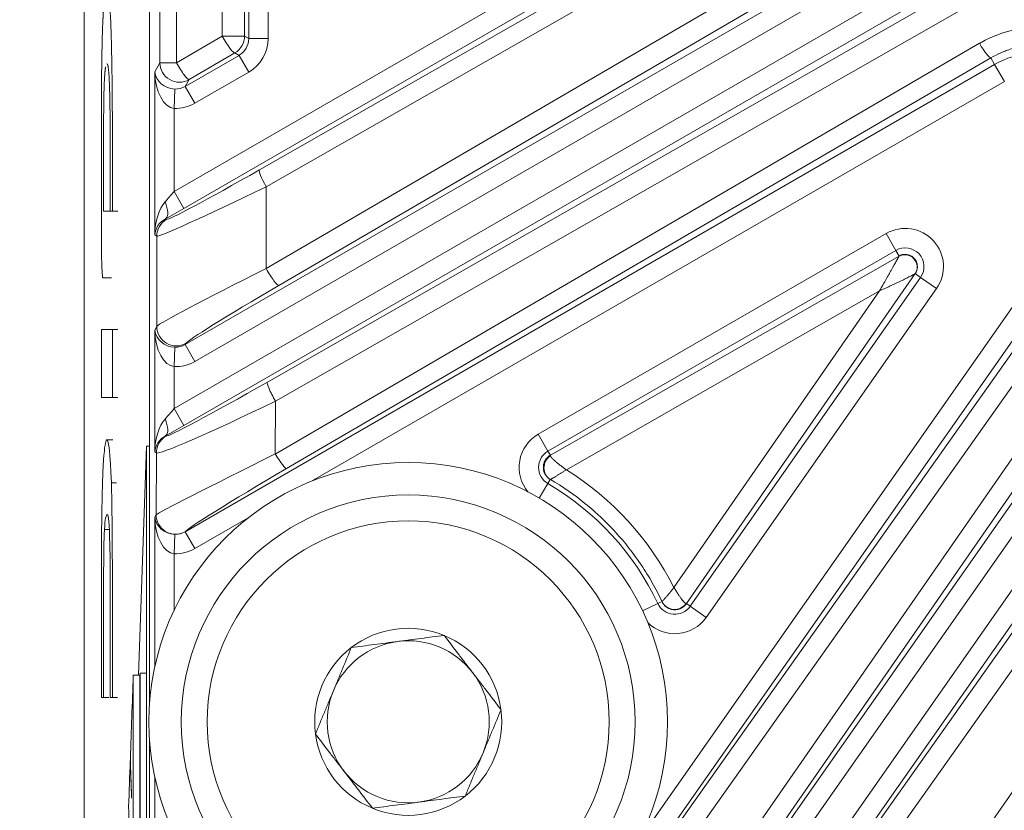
# Model space of a CAD drawing. Header units: millimetres. Extents: x 4 to 836, y 3 to 589.
# Tile 74 of 94: x 662 to 677, y 308 to 320. Entities that reach past the tile are written whole.
import ezdxf

# ---------------------------------------------------------------- set-up
doc = ezdxf.new("R2010")
doc.units = ezdxf.units.MM
doc.layers.add('1', color=7, linetype='Continuous', true_color=0xffffff)
doc.styles.add('ideas_simplex', font='simplex.shx')
doc.dimstyles.get("Standard").update_dxf_attribs({"dimtxt": 0.18, "dimasz": 0.18, "dimexe": 0.18, "dimexo": 0.0625, "dimgap": 0.09, "dimtad": 0, "dimtih": 1, "dimtoh": 1, "dimdec": 4, "dimzin": 0, "dimdsep": 46, "dimtxsty": 'Standard', "dimcen": 0.09, "dimadec": 0, "dimazin": 0, "dimtfac": 1, "dimtdec": 4, "dimtofl": 0, "dimtmove": 0, "dimatfit": 3, "dimfxl": 1, "dimtolj": 1, "dimtzin": 0, "dimarcsym": 0})

# ---------------------------------------------------------------- blocks, each defined once
blk = doc.blocks.new('_U4')
at = {"layer": '1', "color": 152, "lineweight": 13}
for p, q in [((662.77827, 368.0743), (638.042198, 368.0743)), ((697.266686, 287.698936), (638.042198, 287.698936))]:
    blk.add_line(p, q, dxfattribs=at)
at = {"layer": '1', "color": 27, "lineweight": 13}
blk.add_line((640.042198, 368.0743), (640.042198, 287.698936), dxfattribs=at)
at = {"layer": '1', "color": 87, "lineweight": 25}
for p, q in [((638.542198, 336.474118), (632.917198, 336.474118)), ((632.917198, 336.474118), (632.917198, 334.974118)), ((638.542198, 334.974118), (638.542198, 336.474118)), ((632.917198, 320.799118), (632.917198, 319.299118)), ((638.542198, 319.299118), (638.542198, 320.799118)), ((632.917198, 319.299118), (638.542198, 319.299118))]:
    blk.add_line(p, q, dxfattribs=at)
at = {"layer": '1', "color": 27, "lineweight": 18}
for points in [[(640.042198, 368.0743), (640.571179, 365.074302), (639.513217, 365.074298)], [(640.042198, 287.698936), (639.513217, 290.698934), (640.571179, 290.698938)]]:
    blk.add_solid(points, dxfattribs=at)
at = {"layer": '1', "color": 87, "linetype": 'Continuous', "lineweight": 25, "char_height": 3, "attachment_point": 7, "rotation": 90, "line_spacing_factor": 1.204819, "style": 'ideas_simplex'}
for s, insert in [('\\W1.1559;3.164', (638.388698, 320.746618)), ('\\W1.1919;80,4', (631.076198, 322.231618))]:
    blk.add_mtext(s, dxfattribs=dict(at, insert=insert))

msp = doc.modelspace()

# ---------------------------------------------------------------- linework, layer by layer
at = {"layer": '1', "color": 252, "linetype": 'Continuous', "lineweight": 18}
msp.add_line((662.527, 285.689), (662.527, 365.323), dxfattribs=at)
at = {"layer": '1', "color": 27, "linetype": 'Continuous', "lineweight": 18}
for p, q in [((663.537, 360.802), (663.537, 309.346)), ((669.719, 313.188), (675.098, 316.261)), ((675.346, 315.989), (671.819, 310.897)), ((663.537, 308.804), (663.537, 299.572))]:
    msp.add_line(p, q, dxfattribs=at)
at = {"layer": '1', "color": 27, "linetype": 'Continuous', "lineweight": 13}
for p, q in [((663.698, 319.242), (663.698, 350.907)), ((663.951, 350.907), (663.951, 319.242)), ((665.067, 319.617), (665.067, 350.532)), ((665.367, 350.532), (665.367, 319.617)), ((664.656, 319.654), (664.656, 350.495)), ((665.003, 350.495), (665.003, 319.654)), ((663.917, 317.255), (673.588, 322.838)), ((673.738, 322.579), (664.067, 316.995)), ((665.232, 317.589), (673.854, 322.512)), ((673.957, 322.252), (665.335, 317.33)), ((665.335, 316.066), (674.815, 321.6)), ((675.012, 321.341), (665.532, 315.807)), ((664.087, 314.894), (675.072, 321.236)), ((675.222, 320.977), (664.237, 314.634)), ((663.917, 313.906), (675.983, 320.872)), ((676.132, 320.613), (664.067, 313.647)), ((665.355, 314.315), (676.193, 320.507)), ((676.319, 320.212), (665.48, 314.02)), ((663.951, 319.242), (664.656, 319.654)), ((664.656, 319.654), (665.003, 319.654)), ((665.003, 319.654), (665.067, 319.617)), ((665.367, 319.617), (665.067, 319.617)), ((665.477, 313.206), (676.336, 319.543)), ((664.853, 319.394), (664.148, 318.982)), ((664.917, 319.357), (664.853, 319.394)), ((663.617, 319.102), (663.698, 319.242)), ((663.698, 319.242), (663.951, 319.242)), ((664.087, 318.878), (664.917, 319.357)), ((664.087, 312.007), (676.571, 319.215)), ((665.067, 319.097), (664.917, 319.357)), ((676.511, 319.318), (665.651, 312.981)), ((676.511, 319.318), (676.571, 319.215)), ((676.721, 318.955), (676.571, 319.215)), ((663.617, 316.586), (663.617, 319.102)), ((665.067, 319.097), (664.237, 318.618)), ((664.148, 318.982), (664.087, 318.878)), ((676.721, 318.955), (666.034, 312.785)), ((663.917, 318.538), (663.927, 318.837)), ((664.237, 318.618), (664.087, 318.878)), ((663.917, 318.538), (663.917, 317.255)), ((670.003, 303.272), (680.23, 318.036)), ((680.5, 317.899), (670.273, 303.135)), ((669.047, 301.324), (680.602, 317.827)), ((680.848, 317.655), (669.292, 301.152)), ((671.094, 307.263), (678.187, 317.394)), ((664.067, 316.995), (663.917, 317.255)), ((665.335, 317.33), (665.335, 316.066)), ((678.433, 317.222), (667.542, 301.668)), ((668.782, 303.385), (678.528, 317.156)), ((678.749, 316.949), (669.003, 303.178)), ((670.348, 301.84), (680.92, 316.938)), ((663.785, 316.835), (663.799, 316.827)), ((681.166, 316.766), (670.594, 301.668)), ((671.889, 303.45), (681.264, 316.697)), ((663.649, 316.567), (663.617, 316.586)), ((663.649, 315.174), (663.649, 316.567)), ((669.532, 313.511), (674.897, 316.608)), ((674.897, 316.608), (675.047, 316.348)), ((675.047, 316.348), (669.682, 313.251)), ((681.509, 316.473), (672.134, 303.226)), ((675.098, 316.261), (675.047, 316.348)), ((671.876, 310.857), (675.429, 315.931)), ((675.346, 315.989), (675.429, 315.931)), ((675.675, 315.759), (675.429, 315.931)), ((674.796, 315.722), (669.967, 312.964)), ((671.626, 311.147), (674.796, 315.722)), ((675.675, 315.759), (672.122, 310.685)), ((673.543, 303.226), (682.109, 315.592)), ((663.617, 315.119), (663.649, 315.174)), ((663.617, 313.237), (663.617, 315.119)), ((663.917, 314.554), (663.927, 314.853)), ((664.099, 314.914), (664.087, 314.894)), ((664.237, 314.634), (664.087, 314.894)), ((663.917, 314.554), (663.917, 313.906)), ((664.067, 313.647), (663.917, 313.906)), ((665.48, 314.02), (665.477, 313.206)), ((663.785, 313.487), (663.792, 313.483)), ((669.682, 313.251), (669.532, 313.511)), ((663.642, 313.223), (663.617, 313.237)), ((663.638, 312.267), (663.642, 313.223)), ((669.719, 313.188), (669.682, 313.251)), ((669.681, 312.75), (669.549, 312.526)), ((669.681, 312.75), (669.718, 312.813)), ((663.617, 312.232), (663.638, 312.267)), ((663.617, 309.917), (663.617, 312.232)), ((665.06, 312.223), (664.237, 311.748)), ((663.917, 311.667), (663.927, 311.967)), ((664.087, 312.008), (664.087, 312.007)), ((664.237, 311.748), (664.087, 312.007)), ((663.917, 311.667), (663.917, 310.796)), ((671.377, 310.899), (671.142, 310.788)), ((671.441, 310.929), (671.377, 310.899)), ((671.876, 310.857), (671.819, 310.897)), ((672.122, 310.685), (671.876, 310.857)), ((663.617, 301.882), (663.617, 308.231))]:
    msp.add_line(p, q, dxfattribs=at)
at = {"layer": '1', "color": 7, "linetype": 'Continuous', "lineweight": 18}
for p, q in [((662.945, 316.951), (662.864, 316.951)), ((662.945, 316.951), (663.047, 316.951)), ((662.847, 315.924), (662.949, 315.924)), ((662.971, 313.426), (662.87, 313.426)), ((662.948, 312.763), (663.029, 312.763)), ((662.842, 312.043), (662.923, 312.043)), ((663.386, 309.659), (663.391, 309.825)), ((663.491, 309.825), (663.391, 309.825)), ((663.391, 309.825), (663.391, 304.451)), ((663.491, 309.825), (663.491, 304.451)), ((662.794, 309.449), (662.875, 309.449)), ((662.942, 309.449), (663.043, 309.449))]:
    msp.add_line(p, q, dxfattribs=at)
at = {"layer": '1', "color": 7, "linetype": 'Continuous', "lineweight": 13}
msp.add_line((662.964, 314.079), (663.046, 314.079), dxfattribs=at)
at = {"layer": '1', "color": 18, "linetype": 'Continuous', "lineweight": 18}
for p, q in [((663.369, 309.792), (663.492, 313.325)), ((663.492, 313.325), (663.537, 313.325)), ((663.492, 313.325), (663.492, 298.508))]:
    msp.add_line(p, q, dxfattribs=at)
at = {"layer": '1', "color": 163, "linetype": 'Continuous', "lineweight": 18}
for p, q in [((663.386, 309.792), (663.286, 309.792)), ((663.242, 308.474), (663.24, 308.474))]:
    msp.add_line(p, q, dxfattribs=at)
at = {"layer": '1', "color": 9, "linetype": 'Continuous', "lineweight": 18}
for radius in [4, 3.5]:
    msp.add_circle((667.527, 309.074), radius, dxfattribs=at)
at = {"layer": '1', "color": 9, "linetype": 'Continuous', "lineweight": 13}
msp.add_circle((667.527, 309.074), 3.1, dxfattribs=at)
at = {"layer": '1', "color": 27, "linetype": 'Continuous', "lineweight": 13}
for centre, radius, start, end in [((677.256, 318.028), 1.37, 69.7995, 120), ((675.192, 316.097), 0.59, 325, 120), ((675.192, 316.097), 0.29, 325, 120), ((669.827, 313), 0.59, 120, 219.8727), ((669.827, 313), 0.29, 120, 239.6371), ((667.527, 309.074), 4.26, 25.3629, 59.6371), ((671.639, 311.023), 0.29, 205.3629, 325), ((671.639, 311.023), 0.59, 225.1273, 325)]:
    msp.add_arc(centre, radius, start, end, dxfattribs=at)
at = {"layer": '1', "color": 9, "linetype": 'Continuous', "lineweight": 18}
for radius, start, end in [(1.443, 67.4773, 127.4773), (1.443, 7.4773, 67.4773), (1.25, 97.4773, 157.4773), (1.25, 37.4773, 97.4773), (1.443, 127.4773, 187.4773), (1.25, 337.4773, 37.4773), (1.25, 157.4773, 217.4773), (1.443, 307.4773, 7.4773), (1.443, 187.4773, 247.4773), (1.25, 277.4773, 337.4773), (1.25, 217.4773, 277.4773), (1.443, 247.4773, 307.4773)]:
    msp.add_arc((667.527, 309.074), radius, start, end, dxfattribs=at)
at = {"layer": '1', "color": 27, "linetype": 'Continuous', "lineweight": 13}
for centre, major_axis, ratio, start_param, end_param in [((677.236, 318), (-1.033, -1.456), 0.999987, 3.407511, 4.286928), ((664.703, 319.654), (-0.151, 0.259), 0.135523, 1.491851, 3.106361), ((664.703, 319.654), (0.15, 0.26), 0.999188, 4.189142, 5.235636), ((664.767, 319.617), (-0.26, 0.15), 0.997569, 2.618346, 3.66484), ((664.767, 319.617), (0.52, -0.3), 0.999188, 5.759938, 6.806432), ((676.361, 319.578), (0.151, -0.259), 0.129939, 4.771201, 6.24798), ((663.998, 319.242), (0.26, -0.15), 0.99757, 3.666246, 5.758532), ((663.998, 319.242), (-0.151, 0.259), 0.135523, 1.491851, 3.106361), ((663.917, 319.102), (-0.015, 0.565), 0.530559, 1.557107, 3.092997), ((663.917, 319.102), (-0.293, 0.074), 0.867936, 0.284324, 1.820213), ((663.938, 319.139), (-0.151, -0.262), 0.992751, 0.489746, 1.046143), ((663.938, 319.139), (-0.301, -0.521), 0.99757, 0.489746, 1.046143), ((665.498, 317.81), (-1.7, -0.983), 0.030233, 0.017432, 1.396242), ((665.382, 317.33), (0.149, -0.261), 0.136261, 3.176828, 4.634745), ((665.648, 317.551), (-2, -0.982), 0.027617, 0.021342, 1.400152), ((663.917, 317.279), (-0.3, -0.347), 0.034508, 1.041465, 1.53086), ((663.917, 316.586), (-0.014, -0.588), 0.509647, 3.678154, 4.724648), ((663.635, 317.095), (-0.146, 0.262), 0.422034, 3.180098, 4.481958), ((664.067, 317.019), (-0.6, -0.347), 0.030233, 1.063926, 1.553322), ((663.917, 316.586), (-0.267, -0.15), 0.922186, 4.69104, 5.737534), ((663.949, 316.567), (0.15, 0.26), 0.999188, 1.047549, 2.094043), ((665.648, 316.152), (-2, -0.982), 0.027617, 4.855904, 6.234714), ((665.382, 316.066), (0.151, -0.259), 0.135523, 4.633444, 6.247954), ((665.798, 315.892), (-1.7, -0.983), 0.030233, 4.851994, 6.230804), ((663.917, 315.119), (-0.015, 0.565), 0.530559, 1.557107, 3.092997), ((663.917, 315.119), (-0.293, 0.074), 0.867936, 0.284324, 1.820213), ((663.949, 315.174), (-0.26, 0.15), 0.99757, 0.524653, 2.61694), ((663.938, 315.155), (-0.151, -0.262), 0.992751, 0.489746, 1.046143), ((663.938, 315.155), (-0.301, -0.521), 0.99757, 0.489746, 1.046143), ((665.495, 314.464), (-1.704, -0.98), 0.030298, 0.017552, 1.471171), ((665.505, 314.055), (-0.149, 0.26), 0.129405, 0.035203, 1.630792), ((665.644, 314.204), (-2.004, -0.98), 0.04178, 0.014505, 1.468124), ((663.917, 313.93), (-0.3, -0.347), 0.034508, 1.041465, 1.53086), ((663.917, 313.237), (-0.014, -0.588), 0.509647, 3.678154, 4.724648), ((663.635, 313.746), (-0.146, 0.262), 0.422034, 3.180098, 4.481958), ((664.067, 313.671), (-0.6, -0.347), 0.030233, 1.063926, 1.553322), ((663.917, 313.237), (-0.267, -0.15), 0.922186, 4.69104, 5.737534), ((663.942, 313.223), (0.15, 0.26), 0.999188, 1.047549, 2.094043), ((665.641, 313.253), (-2.004, -0.988), 0.013807, 4.787545, 6.241164), ((665.501, 313.241), (0.151, -0.259), 0.129939, 4.771201, 6.24798), ((665.79, 312.993), (-1.704, -0.99), 0.03044, 4.776572, 6.230191), ((667.516, 309.058), (-2.668, -3.76), 0.999987, 2.658161, 3.198307), ((663.917, 312.232), (-0.015, 0.565), 0.530559, 1.557107, 3.092997), ((663.917, 312.232), (-0.293, 0.074), 0.867936, 0.284324, 1.820213), ((663.938, 312.267), (0.26, -0.15), 0.99757, 3.666246, 5.758532), ((663.938, 312.268), (-0.151, -0.262), 0.992751, 0.489746, 1.046143), ((663.938, 312.268), (0.301, 0.521), 0.99757, 3.631339, 4.187736)]:
    msp.add_ellipse(centre, major_axis=major_axis, ratio=ratio, start_param=start_param, end_param=end_param, dxfattribs=at)
at = {"layer": '1', "color": 7, "linetype": 'Continuous', "lineweight": 18}
for points, degree, knots in [([(662.88, 319.225), (662.881, 319.225), (662.885, 319.223), (662.891, 319.217), (662.898, 319.2), (662.907, 319.145), (662.918, 318.983), (662.927, 318.683), (662.93, 318.293), (662.93, 317.941), (662.93, 317.941), (662.93, 317.51), (662.93, 317.342), (662.93, 317.194), (662.93, 316.951), (662.93, 316.951), (662.93, 316.951), (662.936, 316.951), (662.945, 316.951), (662.954, 316.951), (662.964, 316.951), (662.964, 316.951), (662.964, 316.951), (662.964, 317.291), (662.964, 317.504), (662.964, 317.705), (662.964, 318.056), (662.964, 318.056), (662.964, 318.361), (662.963, 318.732), (662.956, 319.24), (662.951, 319.473), (662.948, 319.612), (662.941, 319.856), (662.93, 320.069), (662.906, 320.312), (662.891, 320.371), (662.877, 320.371), (662.863, 320.371), (662.846, 320.308), (662.828, 320.103), (662.816, 319.895), (662.81, 319.71), (662.807, 319.612), (662.804, 319.467), (662.797, 319.115), (662.794, 318.66), (662.794, 318.373), (662.794, 318.373), (662.794, 318.104), (662.794, 318.104), (662.794, 318.104), (662.794, 317.454), (662.794, 316.663), (662.794, 316.663), (662.794, 316.508), (662.796, 316.32), (662.797, 316.248), (662.799, 316.17), (662.802, 316.079), (662.805, 316.027), (662.807, 315.987), (662.813, 315.924), (662.816, 315.924), (662.82, 315.924), (662.82, 315.924), (662.83, 315.924), (662.851, 315.924), (662.861, 315.924), (662.869, 315.924), (662.874, 315.924), (662.876, 315.924), (662.877, 315.924), (662.878, 315.924), (662.878, 315.924)], 7, [0, 0, 0, 0, 0, 0, 0, 0, 0.01363, 0.028563, 0.043497, 0.05843, 0.073363, 0.088296, 0.103229, 0.118162, 0.133096, 0.148029, 0.162962, 0.177895, 0.192828, 0.207761, 0.222694, 0.237628, 0.252561, 0.267494, 0.282427, 0.29736, 0.312293, 0.327227, 0.34216, 0.357093, 0.372026, 0.386959, 0.401892, 0.416826, 0.431759, 0.446692, 0.461625, 0.476558, 0.491491, 0.506425, 0.521358, 0.536291, 0.551224, 0.566157, 0.58109, 0.596023, 0.610957, 0.62589, 0.640823, 0.655756, 0.670689, 0.685622, 0.700556, 0.715489, 0.730422, 0.745355, 0.760288, 0.775221, 0.790155, 0.805088, 0.820021, 0.834954, 0.849887, 0.86482, 0.879754, 0.894687, 0.90962, 0.924553, 0.939486, 0.954419, 0.969352, 0.984286, 0.999219, 1, 1, 1, 1, 1, 1, 1, 1]), ([(662.828, 317.11), (662.828, 317.112), (662.828, 317.118), (662.828, 317.135), (662.828, 317.184), (662.828, 317.314), (662.828, 317.438), (662.828, 317.574), (662.828, 317.902), (662.828, 317.902), (662.828, 318.255), (662.829, 318.537), (662.835, 318.846), (662.838, 318.932), (662.841, 318.983), (662.846, 319.063), (662.851, 319.123), (662.856, 319.158), (662.858, 319.175), (662.86, 319.182)], 7, [0, 0, 0, 0, 0, 0, 0, 0, 0.079012, 0.158025, 0.237037, 0.316049, 0.395062, 0.474074, 0.553086, 0.632099, 0.711111, 0.790123, 0.869136, 0.948148, 1, 1, 1, 1, 1, 1, 1, 1]), ([(662.858, 316.951), (662.858, 316.951), (662.857, 316.951), (662.855, 316.951), (662.853, 316.951), (662.85, 316.951), (662.844, 316.951), (662.84, 316.951), (662.838, 316.951), (662.833, 316.951), (662.833, 316.951), (662.83, 316.951), (662.829, 316.952), (662.828, 316.952), (662.828, 316.974), (662.828, 317.018), (662.828, 317.105), (662.828, 317.105), (662.828, 317.105), (662.828, 317.105), (662.828, 317.105), (662.828, 317.105), (662.828, 317.107), (662.828, 317.11)], 7, [0, 0, 0, 0, 0, 0, 0, 0, 0.017565, 0.078967, 0.140369, 0.201771, 0.263174, 0.324576, 0.385978, 0.44738, 0.508782, 0.570185, 0.631587, 0.692989, 0.754391, 0.815793, 0.877196, 0.938598, 1, 1, 1, 1, 1, 1, 1, 1]), ([(662.794, 315.126), (662.794, 315.126), (662.794, 314.079), (662.794, 314.079), (662.794, 314.079), (662.852, 314.079), (662.901, 314.079)], 3, [0, 0, 0, 0, 0.630843, 0.630843, 0.630843, 1, 1, 1, 1]), ([(662.964, 315.126), (662.964, 315.126), (662.964, 315.126), (662.964, 315.126), (662.964, 315.126), (662.794, 315.126), (662.794, 315.126)], 3, [0, 0, 0, 0, 0.000125, 0.000125, 0.000125, 1, 1, 1, 1]), ([(662.948, 312.763), (662.932, 313.205), (662.909, 313.426), (662.88, 313.426), (662.863, 313.426), (662.841, 313.32), (662.82, 313), (662.808, 312.673), (662.802, 312.379), (662.8, 312.197)], 3, [0, 0, 0, 0, 0.5, 0.5, 0.5, 0.7052, 0.792, 0.8844, 1, 1, 1, 1]), ([(662.842, 312.043), (662.851, 312.196), (662.867, 312.273), (662.884, 312.273), (662.907, 312.273), (662.917, 312.139), (662.924, 311.812)], 3, [0, 0, 0, 0, 0.5, 0.5, 0.5, 1, 1, 1, 1]), ([(662.8, 312.197), (662.796, 311.841), (662.794, 311.745), (662.794, 311.149), (662.794, 311.149), (662.794, 310.813), (662.794, 310.277), (662.794, 309.998), (662.794, 309.778), (662.794, 309.544), (662.794, 309.449), (662.794, 309.449)], 3, [0, 0, 0, 0, 0.5, 0.5, 0.5, 0.6936, 0.7552, 0.814, 0.8588, 0.9008, 1, 1, 1, 1]), ([(662.828, 309.449), (662.828, 309.449), (662.828, 309.591), (662.828, 310.069), (662.828, 310.689), (662.828, 310.947), (662.828, 310.947), (662.828, 311.295), (662.83, 311.738), (662.838, 311.979), (662.842, 312.043)], 3, [0, 0, 0, 0, 0.1176, 0.2016, 0.3556, 0.5, 0.5, 0.5, 0.8064, 1, 1, 1, 1]), ([(662.924, 311.812), (662.93, 311.601), (662.931, 311.351), (662.931, 310.986), (662.931, 310.986), (662.931, 309.449), (662.931, 309.449), (662.931, 309.449), (662.942, 309.449), (662.952, 309.449)], 3, [0, 0, 0, 0, 0.386829, 0.386829, 0.386829, 0.773658, 0.773658, 0.773658, 1, 1, 1, 1]), ([(662.794, 309.449), (662.794, 309.449), (662.797, 309.449), (662.803, 309.449), (662.81, 309.449), (662.822, 309.449), (662.828, 309.449), (662.828, 309.449)], 3, [0, 0, 0, 0, 0.260991, 0.333844, 0.412302, 0.686903, 1, 1, 1, 1])]:
    msp.add_open_spline(points, degree=degree, knots=knots, dxfattribs=at)
at = {"layer": '1', "color": 27, "linetype": 'Continuous', "lineweight": 13}
for points, knots in [([(677.772, 319.43), (677.72, 319.449), (677.615, 319.481), (677.455, 319.511), (677.346, 319.52), (677.236, 319.522), (677.181, 319.52), (677.073, 319.51), (676.966, 319.494), (676.861, 319.467), (676.783, 319.442), (676.757, 319.433), (676.706, 319.414), (676.681, 319.403), (676.607, 319.37), (676.558, 319.345), (676.511, 319.318)], [0, 0, 0, 0, 0.125, 0.25, 0.375, 0.375, 0.5, 0.5, 0.625, 0.75, 0.75, 0.8125, 0.8125, 0.875, 0.875, 1, 1, 1, 1]), ([(674.796, 315.722), (674.802, 315.733), (674.813, 315.754), (674.83, 315.783), (674.845, 315.81), (674.859, 315.834), (674.87, 315.855), (674.893, 315.895), (674.926, 315.952), (674.962, 316.017), (674.991, 316.067), (675.012, 316.106), (675.031, 316.139), (675.044, 316.162), (675.051, 316.175), (675.055, 316.182), (675.058, 316.188), (675.061, 316.193), (675.064, 316.199), (675.067, 316.204), (675.07, 316.209), (675.072, 316.214), (675.075, 316.218), (675.077, 316.223), (675.08, 316.227), (675.082, 316.231), (675.084, 316.234), (675.086, 316.238), (675.087, 316.241), (675.089, 316.244), (675.09, 316.247), (675.092, 316.249), (675.093, 316.251), (675.094, 316.253), (675.095, 316.255), (675.095, 316.256), (675.096, 316.258), (675.096, 316.258), (675.097, 316.259)], [0, 0, 0, 0, 0.05376, 0.102594, 0.1465, 0.18548, 0.219533, 0.24866, 0.384394, 0.499247, 0.571345, 0.637266, 0.697181, 0.751316, 0.763737, 0.775927, 0.787892, 0.799637, 0.811168, 0.822491, 0.833612, 0.844539, 0.855278, 0.865837, 0.876225, 0.886449, 0.896519, 0.906443, 0.916232, 0.925895, 0.935442, 0.944886, 0.954236, 0.963504, 0.972702, 0.981843, 0.990938, 1, 1, 1, 1]), ([(675.346, 315.989), (675.347, 315.991), (675.349, 315.993), (675.354, 316.002), (675.362, 316.018), (675.375, 316.054), (675.378, 316.085), (675.373, 316.147), (675.355, 316.188), (675.297, 316.25), (675.258, 316.272), (675.196, 316.282), (675.164, 316.282), (675.134, 316.275), (675.115, 316.268), (675.105, 316.264), (675.097, 316.259)], [0, 0, 0, 0, 0.015625, 0.015625, 0.0625, 0.125, 0.25, 0.25, 0.5, 0.5, 0.75, 0.75, 0.875, 0.9375, 0.9375, 1, 1, 1, 1]), ([(674.796, 315.722), (674.811, 315.729), (674.826, 315.736), (674.857, 315.75), (674.873, 315.757), (674.905, 315.772), (674.921, 315.78), (674.953, 315.795), (674.969, 315.802), (674.993, 315.814), (675.001, 315.817), (675.017, 315.825), (675.039, 315.835), (675.062, 315.846), (675.091, 315.86), (675.106, 315.867), (675.128, 315.878), (675.136, 315.881), (675.151, 315.889), (675.158, 315.892), (675.177, 315.902), (675.189, 315.907), (675.212, 315.919), (675.223, 315.924), (675.245, 315.935), (675.255, 315.94), (675.275, 315.95), (675.284, 315.955), (675.299, 315.963), (675.306, 315.966), (675.318, 315.972), (675.324, 315.976), (675.333, 315.981), (675.337, 315.983), (675.343, 315.987), (675.345, 315.988), (675.346, 315.989)], [0, 0, 0, 0, 0.074682, 0.074682, 0.149364, 0.149364, 0.224046, 0.224046, 0.298728, 0.298728, 0.334949, 0.334949, 0.37117, 0.443612, 0.443612, 0.516055, 0.516055, 0.552276, 0.552276, 0.588497, 0.588497, 0.646815, 0.646815, 0.705133, 0.705133, 0.763451, 0.763451, 0.821769, 0.821769, 0.866327, 0.866327, 0.910885, 0.910885, 0.955442, 0.955442, 1, 1, 1, 1]), ([(675.346, 315.989), (675.346, 315.989), (675.346, 315.989), (675.346, 315.989), (675.346, 315.989), (675.346, 315.989)], [0, 0, 0, 0, 0.5, 0.5, 1, 1, 1, 1]), ([(669.72, 312.813), (669.689, 312.831), (669.664, 312.858), (669.629, 312.92), (669.62, 312.956), (669.62, 313.029), (669.629, 313.065), (669.663, 313.13), (669.689, 313.158), (669.719, 313.179)], [0, 0, 0, 0, 0.25, 0.25, 0.5, 0.5, 0.75, 0.75, 1, 1, 1, 1]), ([(669.719, 313.179), (669.719, 313.178), (669.72, 313.177), (669.721, 313.174), (669.722, 313.172), (669.723, 313.17), (669.725, 313.167), (669.727, 313.164), (669.729, 313.161), (669.731, 313.158), (669.733, 313.155), (669.736, 313.151), (669.739, 313.148), (669.743, 313.144), (669.746, 313.14), (669.75, 313.136), (669.754, 313.132), (669.758, 313.128), (669.762, 313.124), (669.767, 313.119), (669.772, 313.114), (669.777, 313.109), (669.783, 313.104), (669.789, 313.099), (669.795, 313.094), (669.804, 313.086), (669.817, 313.075), (669.835, 313.06), (669.856, 313.044), (669.873, 313.031), (669.885, 313.022), (669.893, 313.016), (669.902, 313.01), (669.912, 313.002), (669.924, 312.994), (669.937, 312.984), (669.952, 312.974), (669.962, 312.967), (669.967, 312.964)], [0, 0, 0, 0, 0.019022, 0.038178, 0.057471, 0.076904, 0.096482, 0.116208, 0.136084, 0.156116, 0.176305, 0.196655, 0.217169, 0.23785, 0.2587, 0.279724, 0.300923, 0.322301, 0.34386, 0.365602, 0.387531, 0.409648, 0.431957, 0.454458, 0.477156, 0.500051, 0.556365, 0.616825, 0.681452, 0.750266, 0.769412, 0.792006, 0.818049, 0.847542, 0.880483, 0.916873, 0.956712, 1, 1, 1, 1]), ([(669.72, 312.813), (669.721, 312.813), (669.722, 312.813), (669.727, 312.815), (669.729, 312.817), (669.736, 312.821), (669.739, 312.823), (669.746, 312.826), (669.748, 312.828), (669.753, 312.83), (669.755, 312.832), (669.762, 312.836), (669.766, 312.839), (669.776, 312.844), (669.781, 312.848), (669.791, 312.854), (669.797, 312.858), (669.809, 312.865), (669.815, 312.868), (669.826, 312.876), (669.831, 312.879), (669.843, 312.886), (669.849, 312.89), (669.861, 312.897), (669.867, 312.901), (669.879, 312.909), (669.885, 312.913), (669.898, 312.92), (669.904, 312.924), (669.916, 312.932), (669.922, 312.936), (669.935, 312.944), (669.941, 312.948), (669.954, 312.956), (669.961, 312.96), (669.967, 312.964)], [0, 0, 0, 0, 0.080789, 0.080789, 0.161578, 0.161578, 0.242367, 0.242367, 0.282762, 0.282762, 0.323157, 0.323157, 0.385632, 0.385632, 0.448107, 0.448107, 0.510582, 0.510582, 0.573057, 0.573057, 0.627808, 0.627808, 0.682558, 0.682558, 0.737309, 0.737309, 0.792059, 0.792059, 0.844045, 0.844045, 0.89603, 0.89603, 0.948015, 0.948015, 1, 1, 1, 1]), ([(669.72, 312.813), (669.719, 312.813), (669.719, 312.813), (669.718, 312.813), (669.718, 312.813), (669.718, 312.813), (669.718, 312.813)], [0, 0, 0, 0, 0.243864, 0.491348, 0.743168, 1, 1, 1, 1]), ([(671.441, 310.93), (671.395, 311.028), (671.345, 311.124), (671.265, 311.265), (671.238, 311.311), (671.181, 311.403), (671.151, 311.449), (671.001, 311.673), (670.868, 311.842), (670.651, 312.08), (670.576, 312.157), (670.458, 312.268), (670.418, 312.304), (670.336, 312.375), (670.295, 312.41), (670.085, 312.58), (669.907, 312.703), (669.72, 312.813)], [0, 0, 0, 0, 0.125, 0.125, 0.1875, 0.1875, 0.25, 0.25, 0.5, 0.5, 0.625, 0.625, 0.6875, 0.6875, 0.75, 0.75, 1, 1, 1, 1]), ([(671.441, 310.93), (671.441, 310.93), (671.441, 310.93), (671.442, 310.931), (671.442, 310.931), (671.443, 310.932), (671.444, 310.933), (671.446, 310.934), (671.447, 310.935), (671.449, 310.937), (671.451, 310.939), (671.453, 310.941), (671.455, 310.943), (671.457, 310.946), (671.46, 310.948), (671.463, 310.951), (671.466, 310.955), (671.469, 310.958), (671.472, 310.962), (671.476, 310.966), (671.48, 310.97), (671.484, 310.974), (671.488, 310.979), (671.492, 310.984), (671.497, 310.989), (671.504, 310.997), (671.514, 311.009), (671.527, 311.025), (671.543, 311.043), (671.555, 311.059), (671.565, 311.07), (671.57, 311.077), (671.577, 311.085), (671.584, 311.095), (671.593, 311.106), (671.603, 311.118), (671.614, 311.132), (671.622, 311.142), (671.626, 311.147)], [0, 0, 0, 0, 0.019038, 0.038211, 0.057521, 0.076971, 0.096566, 0.116308, 0.1362, 0.156245, 0.176446, 0.196806, 0.217329, 0.238016, 0.258872, 0.279898, 0.301097, 0.322473, 0.344027, 0.365763, 0.387684, 0.409791, 0.432088, 0.454578, 0.477263, 0.500145, 0.556044, 0.61631, 0.680976, 0.750076, 0.767454, 0.788786, 0.814073, 0.84332, 0.876531, 0.91371, 0.954865, 1, 1, 1, 1]), ([(671.626, 311.147), (671.628, 311.144), (671.631, 311.139), (671.636, 311.131), (671.641, 311.123), (671.645, 311.116), (671.649, 311.109), (671.653, 311.102), (671.657, 311.096), (671.661, 311.09), (671.664, 311.084), (671.668, 311.079), (671.671, 311.074), (671.674, 311.069), (671.676, 311.065), (671.679, 311.061), (671.681, 311.058), (671.688, 311.047), (671.698, 311.031), (671.713, 311.01), (671.726, 310.991), (671.737, 310.976), (671.746, 310.963), (671.754, 310.953), (671.762, 310.943), (671.769, 310.935), (671.776, 310.927), (671.782, 310.92), (671.788, 310.914), (671.794, 310.909), (671.799, 310.905), (671.803, 310.901), (671.807, 310.899), (671.811, 310.897), (671.813, 310.897), (671.814, 310.897)], [0, 0, 0, 0, 0.022009, 0.043165, 0.063468, 0.082917, 0.101513, 0.119257, 0.136147, 0.152184, 0.167367, 0.181698, 0.195175, 0.2078, 0.219571, 0.23049, 0.240555, 0.249767, 0.318478, 0.383071, 0.443565, 0.499985, 0.54198, 0.583327, 0.624039, 0.664131, 0.703621, 0.742523, 0.780857, 0.81864, 0.855892, 0.892633, 0.928883, 0.964665, 1, 1, 1, 1]), ([(671.441, 310.93), (671.445, 310.922), (671.449, 310.914), (671.459, 310.898), (671.476, 310.876), (671.497, 310.857), (671.543, 310.826), (671.579, 310.813), (671.654, 310.806), (671.692, 310.813), (671.76, 310.843), (671.791, 310.867), (671.814, 310.897)], [0, 0, 0, 0, 0.0625, 0.0625, 0.125, 0.25, 0.25, 0.5, 0.5, 0.75, 0.75, 1, 1, 1, 1])]:
    msp.add_open_spline(points, degree=3, knots=knots, dxfattribs=at)
for points in [[(675.097, 316.259), (675.097, 316.26), (675.097, 316.26), (675.098, 316.261)], [(669.719, 313.188), (669.718, 313.187), (669.718, 313.183), (669.719, 313.179)], [(671.441, 310.93), (671.441, 310.93), (671.441, 310.929), (671.441, 310.929)], [(671.814, 310.897), (671.816, 310.896), (671.818, 310.897), (671.819, 310.897)]]:
    msp.add_open_spline(points, degree=3, dxfattribs=at)
at = {"layer": '1', "color": 27, "linetype": 'Continuous', "lineweight": 18}
for points, knots in [([(675.098, 316.261), (675.1, 316.262), (675.104, 316.264), (675.11, 316.267), (675.116, 316.27), (675.122, 316.273), (675.129, 316.275), (675.135, 316.277), (675.141, 316.279), (675.147, 316.28), (675.153, 316.282), (675.159, 316.283), (675.164, 316.284), (675.17, 316.284), (675.176, 316.285), (675.181, 316.285), (675.187, 316.285), (675.208, 316.286), (675.245, 316.28), (675.293, 316.259), (675.332, 316.226), (675.353, 316.195), (675.363, 316.175), (675.367, 316.165), (675.37, 316.155), (675.374, 316.145), (675.376, 316.134), (675.378, 316.123), (675.379, 316.112), (675.38, 316.1), (675.38, 316.088), (675.379, 316.076), (675.377, 316.063), (675.374, 316.051), (675.371, 316.038), (675.366, 316.026), (675.361, 316.013), (675.354, 316.001), (675.349, 315.993), (675.346, 315.989)], [0, 0, 0, 0, 0.01404, 0.027832, 0.041376, 0.054672, 0.06772, 0.080521, 0.093075, 0.105382, 0.117442, 0.129256, 0.140823, 0.152144, 0.163219, 0.174048, 0.184632, 0.194971, 0.299715, 0.401478, 0.500457, 0.596859, 0.616277, 0.636222, 0.656696, 0.677702, 0.699242, 0.721318, 0.743931, 0.767084, 0.790777, 0.815013, 0.839794, 0.865121, 0.890995, 0.917418, 0.944393, 0.971919, 1, 1, 1, 1]), ([(669.718, 312.813), (669.716, 312.814), (669.712, 312.817), (669.706, 312.821), (669.7, 312.825), (669.694, 312.829), (669.689, 312.833), (669.684, 312.838), (669.679, 312.842), (669.674, 312.847), (669.669, 312.852), (669.665, 312.857), (669.66, 312.862), (669.656, 312.868), (669.652, 312.873), (669.648, 312.878), (669.645, 312.884), (669.641, 312.889), (669.638, 312.895), (669.635, 312.901), (669.632, 312.906), (669.629, 312.912), (669.627, 312.918), (669.625, 312.924), (669.623, 312.93), (669.621, 312.936), (669.619, 312.942), (669.617, 312.948), (669.616, 312.954), (669.615, 312.96), (669.614, 312.966), (669.613, 312.971), (669.612, 312.977), (669.611, 312.983), (669.611, 312.989), (669.611, 312.995), (669.611, 313.003), (669.611, 313.013), (669.612, 313.025), (669.614, 313.037), (669.616, 313.05), (669.62, 313.062), (669.624, 313.074), (669.628, 313.086), (669.634, 313.098), (669.64, 313.11), (669.648, 313.121), (669.655, 313.132), (669.664, 313.143), (669.674, 313.153), (669.684, 313.163), (669.695, 313.172), (669.707, 313.18), (669.715, 313.185), (669.719, 313.188)], [0, 0, 0, 0, 0.01571, 0.031336, 0.046877, 0.062333, 0.077705, 0.092994, 0.108197, 0.123317, 0.138353, 0.153305, 0.168173, 0.182957, 0.197657, 0.212274, 0.226807, 0.241256, 0.255622, 0.269905, 0.284105, 0.298221, 0.312254, 0.326204, 0.340071, 0.353855, 0.367557, 0.381175, 0.394711, 0.408164, 0.421535, 0.434823, 0.448029, 0.461152, 0.474194, 0.487153, 0.50003, 0.526623, 0.553564, 0.580855, 0.608496, 0.636488, 0.664832, 0.693528, 0.722576, 0.751978, 0.781735, 0.811846, 0.842313, 0.873135, 0.904315, 0.935852, 0.967747, 1, 1, 1, 1]), ([(671.819, 310.897), (671.817, 310.896), (671.814, 310.892), (671.81, 310.886), (671.805, 310.881), (671.801, 310.875), (671.796, 310.87), (671.791, 310.865), (671.786, 310.86), (671.781, 310.856), (671.775, 310.852), (671.77, 310.847), (671.764, 310.843), (671.759, 310.84), (671.753, 310.836), (671.747, 310.833), (671.741, 310.83), (671.736, 310.827), (671.73, 310.824), (671.724, 310.821), (671.718, 310.819), (671.711, 310.816), (671.705, 310.814), (671.699, 310.813), (671.693, 310.811), (671.687, 310.809), (671.681, 310.808), (671.675, 310.807), (671.669, 310.806), (671.662, 310.805), (671.656, 310.805), (671.65, 310.804), (671.644, 310.804), (671.638, 310.804), (671.632, 310.804), (671.626, 310.804), (671.618, 310.805), (671.608, 310.806), (671.596, 310.808), (671.584, 310.811), (671.572, 310.815), (671.56, 310.819), (671.548, 310.824), (671.536, 310.83), (671.524, 310.836), (671.513, 310.844), (671.502, 310.852), (671.492, 310.861), (671.482, 310.87), (671.472, 310.881), (671.463, 310.892), (671.455, 310.904), (671.447, 310.916), (671.443, 310.925), (671.441, 310.929)], [0, 0, 0, 0, 0.01571, 0.031336, 0.046877, 0.062333, 0.077705, 0.092994, 0.108197, 0.123317, 0.138353, 0.153305, 0.168173, 0.182957, 0.197657, 0.212274, 0.226807, 0.241256, 0.255622, 0.269905, 0.284105, 0.298221, 0.312254, 0.326204, 0.340071, 0.353855, 0.367557, 0.381175, 0.394711, 0.408164, 0.421535, 0.434823, 0.448029, 0.461152, 0.474194, 0.487153, 0.50003, 0.526623, 0.553564, 0.580855, 0.608496, 0.636488, 0.664832, 0.693528, 0.722576, 0.751978, 0.781735, 0.811846, 0.842313, 0.873135, 0.904315, 0.935852, 0.967747, 1, 1, 1, 1])]:
    msp.add_open_spline(points, degree=3, knots=knots, dxfattribs=at)
at = {"layer": '1', "color": 7, "linetype": 'Continuous', "lineweight": 13}
for points in [[(662.964, 314.079), (662.964, 314.079), (662.964, 315.126), (662.964, 315.126)], [(662.901, 314.079), (662.935, 314.079), (662.964, 314.079), (662.964, 314.079)]]:
    msp.add_open_spline(points, degree=3, dxfattribs=at)
at = {"layer": '1', "color": 7, "linetype": 'Continuous', "lineweight": 18}
for points in [[(663.046, 315.126), (662.964, 315.126)], [(662.828, 309.449), (662.91, 309.449)]]:
    msp.add_open_spline(points, degree=1, dxfattribs=at)
at = {"layer": '1', "color": 7, "linetype": 'Continuous', "lineweight": 13}
msp.add_open_spline([(662.952, 309.449), (662.959, 309.449), (662.964, 309.449), (662.964, 309.449), (662.964, 309.449), (662.964, 311.101), (662.964, 311.101), (662.964, 311.879), (662.959, 312.436), (662.948, 312.763)], degree=3, knots=[0, 0, 0, 0, 0.171801, 0.171801, 0.171801, 0.5859, 0.5859, 0.5859, 1, 1, 1, 1], dxfattribs=at)
at = {"layer": '1', "color": 9, "linetype": 'Continuous', "lineweight": 18}
for points, knots in [([(666.649, 310.22), (666.766, 310.235), (666.884, 310.251), (667.062, 310.274), (667.122, 310.282), (667.242, 310.298), (667.303, 310.306), (667.394, 310.317), (667.424, 310.321), (667.485, 310.329), (667.516, 310.333), (667.606, 310.345), (667.666, 310.353), (667.845, 310.377), (667.963, 310.392), (668.08, 310.408)], [0, 0, 0, 0, 0.25, 0.25, 0.375, 0.375, 0.5, 0.5, 0.5625, 0.5625, 0.625, 0.625, 0.75, 0.75, 1, 1, 1, 1]), ([(668.08, 310.408), (668.152, 310.314), (668.224, 310.22), (668.334, 310.077), (668.37, 310.029), (668.444, 309.933), (668.481, 309.885), (668.537, 309.812), (668.556, 309.787), (668.593, 309.738), (668.612, 309.714), (668.668, 309.642), (668.704, 309.594), (668.814, 309.45), (668.887, 309.356), (668.959, 309.262)], [0, 0, 0, 0, 0.25, 0.25, 0.375, 0.375, 0.5, 0.5, 0.5625, 0.5625, 0.625, 0.625, 0.75, 0.75, 1, 1, 1, 1]), ([(666.096, 308.886), (666.119, 308.941), (666.141, 308.995), (666.187, 309.106), (666.21, 309.162), (666.257, 309.273), (666.28, 309.329), (666.326, 309.441), (666.349, 309.497), (666.396, 309.61), (666.42, 309.666), (666.455, 309.751), (666.467, 309.78), (666.49, 309.836), (666.502, 309.864), (666.559, 310.003), (666.605, 310.112), (666.649, 310.22)], [0, 0, 0, 0, 0.125, 0.125, 0.25, 0.25, 0.375, 0.375, 0.5, 0.5, 0.625, 0.625, 0.6875, 0.6875, 0.75, 0.75, 1, 1, 1, 1]), ([(668.406, 307.929), (668.428, 307.983), (668.451, 308.038), (668.497, 308.149), (668.52, 308.204), (668.566, 308.315), (668.589, 308.371), (668.636, 308.483), (668.659, 308.539), (668.706, 308.652), (668.729, 308.709), (668.764, 308.794), (668.776, 308.822), (668.799, 308.878), (668.811, 308.906), (668.869, 309.045), (668.914, 309.154), (668.959, 309.262)], [0, 0, 0, 0, 0.125, 0.125, 0.25, 0.25, 0.375, 0.375, 0.5, 0.5, 0.625, 0.625, 0.6875, 0.6875, 0.75, 0.75, 1, 1, 1, 1]), ([(666.975, 307.741), (666.903, 307.835), (666.831, 307.929), (666.721, 308.071), (666.684, 308.119), (666.611, 308.216), (666.574, 308.264), (666.518, 308.337), (666.499, 308.361), (666.461, 308.41), (666.443, 308.434), (666.387, 308.507), (666.35, 308.555), (666.24, 308.698), (666.168, 308.793), (666.096, 308.886)], [0, 0, 0, 0, 0.25, 0.25, 0.375, 0.375, 0.5, 0.5, 0.5625, 0.5625, 0.625, 0.625, 0.75, 0.75, 1, 1, 1, 1]), ([(668.406, 307.929), (668.289, 307.914), (668.171, 307.898), (667.993, 307.875), (667.933, 307.867), (667.813, 307.851), (667.752, 307.843), (667.661, 307.831), (667.63, 307.827), (667.57, 307.819), (667.539, 307.815), (667.449, 307.803), (667.389, 307.795), (667.209, 307.772), (667.092, 307.756), (666.975, 307.741)], [0, 0, 0, 0, 0.25, 0.25, 0.375, 0.375, 0.5, 0.5, 0.5625, 0.5625, 0.625, 0.625, 0.75, 0.75, 1, 1, 1, 1])]:
    msp.add_open_spline(points, degree=3, knots=knots, dxfattribs=at)
at = {"layer": '1', "color": 163, "linetype": 'Continuous', "lineweight": 18}
for points in [[(663.241, 308.509), (663.256, 308.937), (663.271, 309.364), (663.286, 309.792)], [(663.286, 309.792), (663.286, 307.997), (663.286, 306.201), (663.286, 304.406)], [(663.386, 309.792), (663.386, 307.997), (663.386, 306.201), (663.386, 304.406)], [(663.215, 307.764), (663.223, 308.001), (663.231, 308.237), (663.24, 308.474)], [(663.24, 308.474), (663.246, 308.281), (663.253, 308.087), (663.26, 307.894)], [(663.261, 307.928), (663.254, 308.122), (663.247, 308.315), (663.241, 308.509)], [(663.26, 307.894), (663.26, 307.905), (663.261, 307.917), (663.261, 307.928)], [(663.236, 307.165), (663.229, 307.364), (663.222, 307.564), (663.215, 307.764)]]:
    msp.add_open_spline(points, degree=3, dxfattribs=at)

# ---------------------------------------------------------------- dimensions: what is measured, and where the dimension line sits
at = {"layer": '1', "color": 87, "linetype": 'Continuous', "lineweight": 25}
dim = msp.add_linear_dim(base=(640.042, 287.699), p1=(665.278, 368.074), p2=(699.767, 287.699), angle=90, text='<>\\P[\\C87;{\\H1.00x;\\Fsimplex.shx;3.164\\Fsimplex.shx;}\\C87; ]', dimstyle='Standard', override={"dimtxt": 3, "dimasz": 3, "dimexe": 2, "dimexo": 2.5, "dimgap": 1.5, "dimtad": 1, "dimtih": 0, "dimtoh": 0, "dimdec": 1, "dimlfac": 1, "dimzin": 8, "dimdsep": 44, "dimlunit": 2, "dimtxsty": 'ideas_simplex', "dimsah": 1, "dimse1": 0, "dimse2": 0, "dimsd1": 0, "dimsd2": 0, "dimclrd": 27, "dimclre": 152, "dimclrt": 87, "dimtol": 0, "dimtm": -0.1, "dimtfac": 0.5, "dimtdec": 2, "dimtofl": 1, "dimtmove": 0, "dimtzin": 8, "dimlwd": 13, "dimlwe": 13}, dxfattribs=at)
dim.commit()
dim.dimension.update_dxf_attribs({"geometry": '_U4', "text_midpoint": (640.042, 327.887), "dimtype": 160})

doc.saveas('drawing.dxf')
